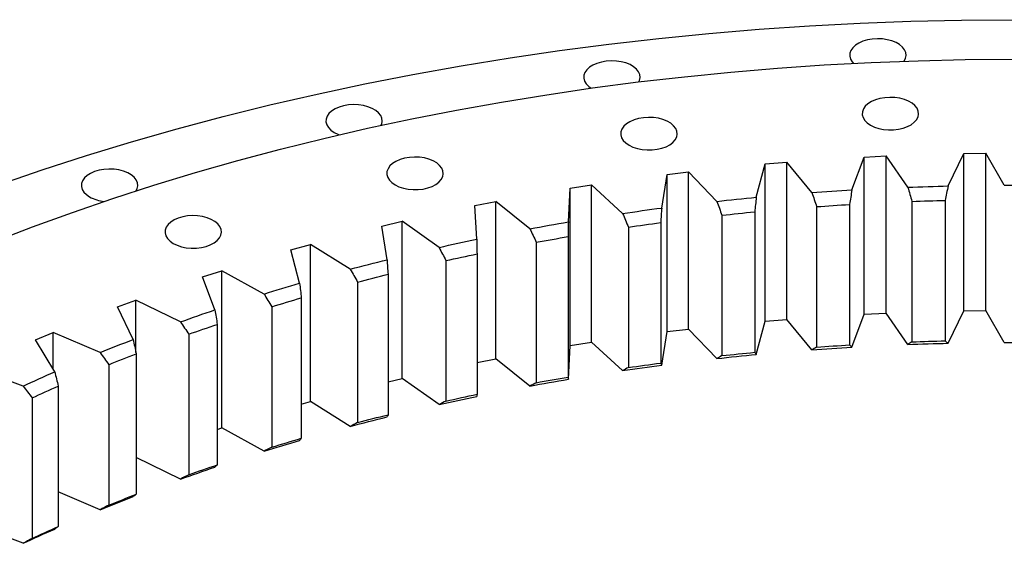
# Model space of a CAD drawing. Header units: millimetres. Extents: x -72 to 7356, y 4059 to 10126.
# Tile 7 of 10: x 4379 to 4763, y 7388 to 7592. Entities that reach past the tile are written whole.
import ezdxf

# ---------------------------------------------------------------- set-up
doc = ezdxf.new("R2010")
doc.units = ezdxf.units.MM
doc.header["$LTSCALE"] = 20

msp = doc.modelspace()

# ---------------------------------------------------------------- linework, layer by layer
at = {"color": 7, "linetype": 'Continuous', "lineweight": 25}
for p, q in [((4740.68, 7526.83), (4746.85, 7539.47)), ((4746.85, 7539.47), (4755.43, 7539.59)), ((4746.85, 7478.23), (4746.85, 7539.47)), ((4762.59, 7527.12), (4755.43, 7539.59)), ((4755.43, 7478.35), (4755.43, 7539.59)), ((4665.96, 7522.43), (4669.42, 7535.41)), ((4669.42, 7535.41), (4677.91, 7536.13)), ((4669.42, 7474.17), (4669.42, 7535.41)), ((4687.65, 7524.25), (4677.91, 7536.13)), ((4677.91, 7474.89), (4677.91, 7536.13)), ((4703.21, 7525.28), (4708.02, 7538.12)), ((4708.02, 7538.12), (4716.58, 7538.54)), ((4708.02, 7476.88), (4708.02, 7538.12)), ((4725.05, 7526.34), (4716.58, 7538.54)), ((4716.58, 7477.3), (4716.58, 7538.54)), ((4629.09, 7518.26), (4631.17, 7531.35)), ((4631.17, 7531.35), (4639.57, 7532.36)), ((4631.17, 7470.1), (4631.17, 7531.35)), ((4650.54, 7520.85), (4639.57, 7532.36)), ((4639.57, 7471.12), (4639.57, 7532.36)), ((4592.73, 7512.81), (4593.42, 7525.94)), ((4593.42, 7525.94), (4601.7, 7527.25)), ((4593.42, 7464.7), (4593.42, 7525.94)), ((4613.87, 7516.14), (4601.7, 7527.25)), ((4601.7, 7466.01), (4601.7, 7527.25)), ((4556.31, 7519.22), (4564.44, 7520.81)), ((4577.75, 7510.16), (4564.44, 7520.81)), ((4564.44, 7459.57), (4564.44, 7520.81)), ((4726.61, 7520.82), (4726.61, 7466.11)), ((4739.54, 7521.22), (4739.54, 7466.51)), ((4557.01, 7506.08), (4556.31, 7519.22)), ((4665.32, 7516.76), (4665.32, 7462.04)), ((4689.45, 7518.79), (4689.45, 7464.08)), ((4702.32, 7519.64), (4702.32, 7464.93)), ((4519.98, 7511.2), (4527.92, 7513.08)), ((4542.34, 7502.91), (4527.92, 7513.08)), ((4527.92, 7451.84), (4527.92, 7513.08)), ((4628.71, 7512.58), (4628.71, 7457.86)), ((4652.57, 7515.45), (4652.57, 7460.74)), ((4522.06, 7498.12), (4519.98, 7511.2)), ((4616.12, 7510.82), (4616.12, 7456.11)), ((4580.22, 7504.92), (4580.22, 7450.21)), ((4592.6, 7507.11), (4592.6, 7452.4)), ((4484.56, 7501.92), (4492.3, 7504.07)), ((4488.02, 7488.93), (4484.56, 7501.92)), ((4507.76, 7494.44), (4492.3, 7504.07)), ((4492.3, 7442.83), (4492.3, 7504.07)), ((4545.01, 7497.77), (4545.01, 7443.05)), ((4557.14, 7500.39), (4557.14, 7445.68)), ((4450.19, 7491.41), (4457.68, 7493.83)), ((4474.14, 7484.76), (4457.68, 7493.83)), ((4457.68, 7432.59), (4457.68, 7493.83)), ((4455.02, 7478.57), (4450.19, 7491.41)), ((4510.62, 7489.39), (4510.62, 7434.67)), ((4522.45, 7492.43), (4522.45, 7437.72)), ((4417, 7479.71), (4424.22, 7482.39)), ((4441.6, 7473.91), (4424.22, 7482.39)), ((4424.22, 7461.92), (4424.22, 7482.39)), ((4488.66, 7483.27), (4488.66, 7428.55)), ((4423.17, 7467.06), (4417, 7479.71)), ((4477.18, 7479.81), (4477.18, 7425.1)), ((4740.68, 7465.59), (4746.85, 7478.23)), ((4746.85, 7478.23), (4755.43, 7478.35)), ((4762.59, 7465.87), (4755.43, 7478.35)), ((4665.96, 7461.18), (4669.42, 7474.17)), ((4669.42, 7474.17), (4677.91, 7474.89)), ((4687.65, 7463.01), (4677.91, 7474.89)), ((4703.21, 7464.04), (4708.02, 7476.88)), ((4708.02, 7476.88), (4716.58, 7477.3)), ((4725.05, 7465.1), (4716.58, 7477.3)), ((4455.91, 7472.93), (4455.91, 7418.22)), ((4629.09, 7457.02), (4631.17, 7470.1)), ((4631.17, 7470.1), (4639.57, 7471.12)), ((4650.54, 7459.61), (4639.57, 7471.12)), ((4385.1, 7466.86), (4392.02, 7469.8)), ((4392.6, 7454.46), (4385.1, 7466.86)), ((4410.27, 7461.94), (4392.02, 7469.8)), ((4392.02, 7455.41), (4392.02, 7469.8)), ((4444.81, 7469.08), (4444.81, 7414.36)), ((4592.73, 7451.57), (4593.42, 7464.7)), ((4593.42, 7464.7), (4601.7, 7466.01)), ((4613.87, 7454.9), (4601.7, 7466.01)), ((4424.31, 7461.46), (4424.31, 7406.75)), ((4557.14, 7458.14), (4564.44, 7459.57)), ((4577.75, 7448.92), (4564.44, 7459.57)), ((4380.26, 7448.89), (4361.22, 7456.09)), ((4413.64, 7457.22), (4413.64, 7402.51)), ((4522.45, 7450.54), (4527.92, 7451.84)), ((4542.34, 7441.67), (4527.92, 7451.84)), ((4393.98, 7448.9), (4393.98, 7394.19)), ((4383.78, 7444.29), (4383.78, 7389.58)), ((4488.66, 7441.82), (4492.3, 7442.83)), ((4507.76, 7433.19), (4492.3, 7442.83)), ((4455.91, 7432.02), (4457.68, 7432.59)), ((4474.14, 7423.52), (4457.68, 7432.59)), ((4441.6, 7412.67), (4424.31, 7421.11)), ((4410.27, 7400.7), (4393.98, 7407.71)), ((4380.26, 7387.65), (4365.04, 7393.4))]:
    msp.add_line(p, q, dxfattribs=at)
at = {"color": 7, "linetype": 'Continuous', "lineweight": 25, "flags": 128}
for points in [[(4370.72, 7527.3), (4387.73, 7533.14), (4404.99, 7538.72), (4422.51, 7544.04), (4440.26, 7549.09), (4458.23, 7553.88), (4476.42, 7558.39), (4494.8, 7562.62), (4513.37, 7566.58), (4532.11, 7570.25), (4551.01, 7573.64), (4570.06, 7576.74), (4589.24, 7579.55), (4608.54, 7582.07), (4627.96, 7584.3), (4647.46, 7586.24), (4667.05, 7587.88), (4686.7, 7589.22), (4706.41, 7590.26), (4726.16, 7591.01), (4745.94, 7591.46), (4765.73, 7591.61)], [(4723.57, 7575.46), (4723.57, 7575.47), (4724.14, 7576.56), (4724.36, 7577.69), (4724.23, 7578.82), (4723.75, 7579.93), (4722.93, 7580.96), (4721.81, 7581.9), (4720.41, 7582.7), (4718.79, 7583.35), (4717, 7583.82), (4715.08, 7584.1), (4713.12, 7584.18), (4711.16, 7584.05), (4709.27, 7583.72), (4707.51, 7583.21), (4705.94, 7582.52), (4704.61, 7581.68), (4703.56, 7580.71), (4702.83, 7579.66), (4702.43, 7578.54), (4702.39, 7577.4), (4702.7, 7576.28), (4703.35, 7575.2), (4703.88, 7574.61)], [(4368.68, 7505.02), (4383.93, 7510.9), (4399.45, 7516.56), (4415.23, 7521.97), (4431.24, 7527.15), (4447.48, 7532.08), (4463.94, 7536.77), (4480.6, 7541.2), (4497.46, 7545.38), (4514.51, 7549.31), (4531.73, 7552.98), (4549.11, 7556.38), (4566.63, 7559.52), (4584.29, 7562.4), (4602.08, 7565.01), (4619.98, 7567.35), (4637.98, 7569.41), (4656.07, 7571.21), (4674.23, 7572.73), (4692.45, 7573.97), (4710.73, 7574.94), (4729.04, 7575.63), (4747.38, 7576.05), (4765.73, 7576.19)], [(4620.23, 7567.38), (4620.48, 7567.95), (4620.7, 7569.08), (4620.57, 7570.22), (4620.09, 7571.32), (4619.27, 7572.36), (4618.15, 7573.29), (4616.75, 7574.1), (4615.13, 7574.75), (4613.34, 7575.22), (4611.42, 7575.5), (4609.46, 7575.57), (4607.5, 7575.45), (4605.61, 7575.12), (4603.85, 7574.6), (4602.28, 7573.91), (4600.95, 7573.07), (4599.9, 7572.11), (4599.17, 7571.05), (4598.77, 7569.94), (4598.73, 7568.8), (4599.04, 7567.67), (4599.69, 7566.6), (4600.66, 7565.61), (4601.59, 7564.94)], [(4519.81, 7550.47), (4520, 7550.92), (4520.22, 7552.05), (4520.08, 7553.19), (4519.6, 7554.29), (4518.79, 7555.33), (4517.66, 7556.26), (4516.27, 7557.07), (4514.65, 7557.72), (4512.85, 7558.19), (4510.94, 7558.46), (4508.97, 7558.54), (4507.01, 7558.41), (4505.12, 7558.09), (4503.37, 7557.57), (4501.8, 7556.88), (4500.47, 7556.04), (4499.42, 7555.08), (4498.68, 7554.02), (4498.29, 7552.9), (4498.24, 7551.77), (4498.55, 7550.64), (4499.2, 7549.57), (4500.18, 7548.58), (4501.44, 7547.7), (4501.44, 7547.7)], [(4710.44, 7550.51), (4711.95, 7549.78), (4713.66, 7549.22), (4715.53, 7548.85), (4717.47, 7548.67), (4719.45, 7548.69), (4721.38, 7548.92), (4723.21, 7549.35), (4724.88, 7549.95), (4726.33, 7550.72), (4727.53, 7551.63), (4728.42, 7552.64), (4728.99, 7553.73), (4729.21, 7554.86), (4729.08, 7556), (4728.6, 7557.1), (4727.78, 7558.14), (4726.66, 7559.07), (4725.26, 7559.88), (4723.64, 7560.53), (4721.85, 7561), (4719.93, 7561.28), (4717.97, 7561.35), (4716.01, 7561.23), (4714.12, 7560.9), (4712.36, 7560.38), (4710.79, 7559.69), (4709.46, 7558.85), (4708.41, 7557.89), (4707.68, 7556.83), (4707.28, 7555.72), (4707.24, 7554.58), (4707.55, 7553.45), (4708.2, 7552.38), (4709.17, 7551.39), (4710.44, 7550.51)], [(4616.38, 7542.71), (4617.89, 7541.98), (4619.61, 7541.42), (4621.47, 7541.04), (4623.42, 7540.86), (4625.39, 7540.89), (4627.32, 7541.12), (4629.15, 7541.54), (4630.82, 7542.15), (4632.28, 7542.91), (4633.47, 7543.82), (4634.37, 7544.83), (4634.93, 7545.92), (4635.15, 7547.06), (4635.02, 7548.19), (4634.54, 7549.29), (4633.72, 7550.33), (4632.6, 7551.27), (4631.21, 7552.07), (4629.59, 7552.72), (4627.79, 7553.19), (4625.88, 7553.47), (4623.91, 7553.55), (4621.95, 7553.42), (4620.06, 7553.09), (4618.31, 7552.57), (4616.74, 7551.88), (4615.41, 7551.04), (4614.36, 7550.08), (4613.62, 7549.02), (4613.23, 7547.91), (4613.18, 7546.77), (4613.49, 7545.65), (4614.14, 7544.57), (4615.12, 7543.58), (4616.38, 7542.71)], [(4501.44, 7547.7), (4502.95, 7546.97), (4503.43, 7546.79)], [(4525.2, 7527.25), (4526.72, 7526.52), (4528.43, 7525.96), (4530.3, 7525.59), (4532.24, 7525.41), (4534.21, 7525.43), (4536.15, 7525.66), (4537.98, 7526.08), (4539.65, 7526.69), (4541.1, 7527.46), (4542.3, 7528.36), (4543.19, 7529.38), (4543.76, 7530.47), (4543.98, 7531.6), (4543.85, 7532.74), (4543.37, 7533.84), (4542.55, 7534.88), (4541.43, 7535.81), (4540.03, 7536.62), (4538.41, 7537.27), (4536.62, 7537.74), (4534.7, 7538.01), (4532.74, 7538.09), (4530.78, 7537.96), (4528.89, 7537.64), (4527.13, 7537.12), (4525.56, 7536.43), (4524.23, 7535.59), (4523.18, 7534.63), (4522.45, 7533.57), (4522.05, 7532.45), (4522.01, 7531.32), (4522.32, 7530.19), (4522.97, 7529.12), (4523.94, 7528.13), (4525.2, 7527.25)], [(4424.32, 7524.95), (4424.73, 7525.8), (4424.95, 7526.94), (4424.82, 7528.07), (4424.34, 7529.18), (4423.52, 7530.21), (4422.4, 7531.15), (4421.01, 7531.95), (4419.39, 7532.6), (4417.59, 7533.07), (4415.68, 7533.35), (4413.71, 7533.43), (4411.75, 7533.3), (4409.86, 7532.97), (4408.1, 7532.45), (4406.54, 7531.76), (4405.21, 7530.92), (4404.16, 7529.96), (4403.42, 7528.9), (4403.03, 7527.79), (4402.98, 7526.65), (4403.29, 7525.53), (4403.94, 7524.45), (4404.92, 7523.46), (4406.18, 7522.59), (4406.18, 7522.59)], [(4687.65, 7524.25), (4689.59, 7524.39), (4691.53, 7524.53), (4693.48, 7524.67), (4695.42, 7524.8), (4697.37, 7524.92), (4699.31, 7525.05), (4701.26, 7525.17), (4703.21, 7525.28)], [(4725.05, 7526.34), (4727, 7526.42), (4728.95, 7526.49), (4730.91, 7526.55), (4732.86, 7526.61), (4734.82, 7526.67), (4736.77, 7526.73), (4738.73, 7526.78), (4740.68, 7526.83)], [(4762.59, 7527.12), (4764.55, 7527.12), (4766.51, 7527.12), (4768.47, 7527.12), (4770.42, 7527.11), (4772.38, 7527.1), (4774.34, 7527.08), (4776.3, 7527.07), (4778.25, 7527.05)], [(4650.54, 7520.85), (4652.47, 7521.06), (4654.39, 7521.26), (4656.32, 7521.47), (4658.24, 7521.66), (4660.17, 7521.86), (4662.1, 7522.05), (4664.03, 7522.24), (4665.96, 7522.43)], [(4726.61, 7520.82), (4728.23, 7520.88), (4729.84, 7520.94), (4731.46, 7520.99), (4733.07, 7521.04), (4734.69, 7521.09), (4736.31, 7521.14), (4737.93, 7521.18), (4739.54, 7521.22)], [(4613.87, 7516.14), (4615.76, 7516.42), (4617.66, 7516.69), (4619.56, 7516.96), (4621.47, 7517.23), (4623.37, 7517.49), (4625.28, 7517.75), (4627.18, 7518.01), (4629.09, 7518.26)], [(4652.57, 7515.45), (4654.16, 7515.62), (4655.76, 7515.79), (4657.35, 7515.96), (4658.94, 7516.12), (4660.54, 7516.29), (4662.13, 7516.45), (4663.73, 7516.6), (4665.32, 7516.76)], [(4689.45, 7518.79), (4691.06, 7518.9), (4692.66, 7519.02), (4694.27, 7519.13), (4695.88, 7519.24), (4697.49, 7519.34), (4699.1, 7519.44), (4700.71, 7519.54), (4702.32, 7519.64)], [(4438.77, 7504.46), (4440.28, 7503.73), (4442, 7503.17), (4443.86, 7502.8), (4445.81, 7502.62), (4447.78, 7502.64), (4449.71, 7502.87), (4451.54, 7503.3), (4453.21, 7503.9), (4454.67, 7504.67), (4455.86, 7505.58), (4456.76, 7506.59), (4457.32, 7507.68), (4457.54, 7508.81), (4457.41, 7509.95), (4456.93, 7511.05), (4456.11, 7512.09), (4454.99, 7513.02), (4453.6, 7513.83), (4451.97, 7514.48), (4450.18, 7514.95), (4448.27, 7515.23), (4446.3, 7515.3), (4444.34, 7515.18), (4442.45, 7514.85), (4440.69, 7514.33), (4439.12, 7513.64), (4437.79, 7512.8), (4436.75, 7511.84), (4436.01, 7510.78), (4435.62, 7509.67), (4435.57, 7508.53), (4435.88, 7507.4), (4436.53, 7506.33), (4437.5, 7505.34), (4438.77, 7504.46)], [(4577.75, 7510.16), (4579.62, 7510.5), (4581.49, 7510.84), (4583.36, 7511.18), (4585.23, 7511.51), (4587.1, 7511.84), (4588.97, 7512.17), (4590.85, 7512.49), (4592.73, 7512.81)], [(4616.12, 7510.82), (4617.69, 7511.05), (4619.26, 7511.28), (4620.83, 7511.5), (4622.4, 7511.72), (4623.98, 7511.94), (4625.55, 7512.15), (4627.13, 7512.37), (4628.71, 7512.58)], [(4542.34, 7502.91), (4544.17, 7503.32), (4545.99, 7503.73), (4547.82, 7504.13), (4549.66, 7504.53), (4551.49, 7504.92), (4553.33, 7505.31), (4555.17, 7505.7), (4557.01, 7506.08)], [(4580.22, 7504.92), (4581.76, 7505.2), (4583.3, 7505.48), (4584.85, 7505.76), (4586.4, 7506.04), (4587.95, 7506.31), (4589.5, 7506.58), (4591.05, 7506.85), (4592.6, 7507.11)], [(4507.76, 7494.44), (4509.54, 7494.91), (4511.32, 7495.38), (4513.1, 7495.84), (4514.89, 7496.3), (4516.68, 7496.76), (4518.47, 7497.22), (4520.27, 7497.67), (4522.06, 7498.12)], [(4545.01, 7497.77), (4546.52, 7498.1), (4548.03, 7498.44), (4549.54, 7498.77), (4551.06, 7499.1), (4552.58, 7499.42), (4554.09, 7499.75), (4555.61, 7500.07), (4557.14, 7500.39)], [(4510.62, 7489.39), (4512.09, 7489.77), (4513.57, 7490.16), (4515.04, 7490.55), (4516.52, 7490.93), (4518, 7491.31), (4519.48, 7491.68), (4520.96, 7492.06), (4522.45, 7492.43)], [(4474.14, 7484.76), (4475.86, 7485.29), (4477.59, 7485.82), (4479.32, 7486.35), (4481.06, 7486.87), (4482.79, 7487.39), (4484.54, 7487.91), (4486.28, 7488.42), (4488.02, 7488.93)], [(4477.18, 7479.81), (4478.61, 7480.25), (4480.04, 7480.69), (4481.47, 7481.12), (4482.91, 7481.56), (4484.34, 7481.99), (4485.78, 7482.42), (4487.22, 7482.84), (4488.66, 7483.27)], [(4441.6, 7473.91), (4443.27, 7474.5), (4444.93, 7475.09), (4446.61, 7475.68), (4448.28, 7476.26), (4449.96, 7476.85), (4451.65, 7477.42), (4453.33, 7478), (4455.02, 7478.57)], [(4444.81, 7469.08), (4446.19, 7469.57), (4447.57, 7470.05), (4448.96, 7470.54), (4450.34, 7471.02), (4451.73, 7471.5), (4453.12, 7471.98), (4454.52, 7472.46), (4455.91, 7472.93)], [(4410.27, 7461.94), (4411.87, 7462.59), (4413.47, 7463.24), (4415.08, 7463.88), (4416.69, 7464.53), (4418.31, 7465.16), (4419.92, 7465.8), (4421.55, 7466.43), (4423.17, 7467.06)], [(4726.61, 7466.11), (4728.23, 7466.17), (4729.84, 7466.22), (4731.46, 7466.28), (4733.07, 7466.33), (4734.69, 7466.38), (4736.31, 7466.42), (4737.93, 7466.47), (4739.54, 7466.51)], [(4687.65, 7463.01), (4689.59, 7463.15), (4691.53, 7463.29), (4693.48, 7463.42), (4695.42, 7463.56), (4697.37, 7463.68), (4699.31, 7463.81), (4701.26, 7463.93), (4703.21, 7464.04)], [(4689.45, 7464.08), (4691.06, 7464.19), (4692.66, 7464.3), (4694.27, 7464.42), (4695.88, 7464.52), (4697.49, 7464.63), (4699.1, 7464.73), (4700.71, 7464.83), (4702.32, 7464.93)], [(4725.05, 7465.1), (4727, 7465.18), (4728.95, 7465.24), (4730.91, 7465.31), (4732.86, 7465.37), (4734.82, 7465.43), (4736.77, 7465.49), (4738.73, 7465.54), (4740.68, 7465.59)], [(4762.59, 7465.87), (4764.55, 7465.88), (4766.51, 7465.88), (4768.47, 7465.88), (4770.42, 7465.87), (4772.38, 7465.86), (4774.34, 7465.84), (4776.3, 7465.83), (4778.25, 7465.81)], [(4413.64, 7457.22), (4414.97, 7457.76), (4416.29, 7458.29), (4417.62, 7458.83), (4418.96, 7459.36), (4420.29, 7459.89), (4421.63, 7460.41), (4422.97, 7460.94), (4424.31, 7461.46)], [(4650.54, 7459.61), (4652.47, 7459.82), (4654.39, 7460.02), (4656.32, 7460.23), (4658.24, 7460.42), (4660.17, 7460.62), (4662.1, 7460.81), (4664.03, 7461), (4665.96, 7461.18)], [(4652.57, 7460.74), (4654.16, 7460.91), (4655.76, 7461.08), (4657.35, 7461.25), (4658.94, 7461.41), (4660.54, 7461.57), (4662.13, 7461.73), (4663.73, 7461.89), (4665.32, 7462.04)], [(4613.87, 7454.9), (4615.76, 7455.18), (4617.66, 7455.45), (4619.56, 7455.72), (4621.47, 7455.99), (4623.37, 7456.25), (4625.28, 7456.51), (4627.18, 7456.77), (4629.09, 7457.02)], [(4616.12, 7456.11), (4617.69, 7456.34), (4619.26, 7456.56), (4620.83, 7456.79), (4622.4, 7457.01), (4623.98, 7457.22), (4625.55, 7457.44), (4627.13, 7457.65), (4628.71, 7457.86)], [(4380.26, 7448.89), (4381.79, 7449.6), (4383.32, 7450.3), (4384.86, 7451), (4386.4, 7451.7), (4387.94, 7452.39), (4389.49, 7453.08), (4391.04, 7453.77), (4392.6, 7454.46)], [(4577.75, 7448.92), (4579.62, 7449.26), (4581.49, 7449.6), (4583.36, 7449.94), (4585.23, 7450.27), (4587.1, 7450.6), (4588.97, 7450.93), (4590.85, 7451.25), (4592.73, 7451.57)], [(4580.22, 7450.21), (4581.76, 7450.49), (4583.3, 7450.77), (4584.85, 7451.05), (4586.4, 7451.32), (4587.95, 7451.6), (4589.5, 7451.87), (4591.05, 7452.13), (4592.6, 7452.4)], [(4383.78, 7444.29), (4385.04, 7444.88), (4386.31, 7445.46), (4387.59, 7446.04), (4388.86, 7446.61), (4390.14, 7447.19), (4391.42, 7447.76), (4392.7, 7448.33), (4393.98, 7448.9)], [(4542.34, 7441.67), (4544.17, 7442.08), (4545.99, 7442.49), (4547.82, 7442.89), (4549.66, 7443.29), (4551.49, 7443.68), (4553.33, 7444.07), (4555.17, 7444.46), (4557.01, 7444.84)], [(4545.01, 7443.05), (4546.52, 7443.39), (4548.03, 7443.72), (4549.54, 7444.06), (4551.06, 7444.38), (4552.58, 7444.71), (4554.09, 7445.04), (4555.61, 7445.36), (4557.14, 7445.68)], [(4507.76, 7433.19), (4509.54, 7433.67), (4511.32, 7434.13), (4513.1, 7434.6), (4514.89, 7435.06), (4516.68, 7435.52), (4518.47, 7435.98), (4520.27, 7436.43), (4522.06, 7436.88)], [(4510.62, 7434.67), (4512.09, 7435.06), (4513.57, 7435.45), (4515.04, 7435.83), (4516.52, 7436.21), (4518, 7436.59), (4519.48, 7436.97), (4520.96, 7437.35), (4522.45, 7437.72)], [(4477.18, 7425.1), (4478.61, 7425.54), (4480.04, 7425.98), (4481.47, 7426.41), (4482.91, 7426.84), (4484.34, 7427.27), (4485.78, 7427.7), (4487.22, 7428.13), (4488.66, 7428.55)], [(4474.14, 7423.52), (4475.86, 7424.05), (4477.59, 7424.58), (4479.32, 7425.11), (4481.06, 7425.63), (4482.79, 7426.15), (4484.54, 7426.67), (4486.28, 7427.18), (4488.02, 7427.69)], [(4441.6, 7412.67), (4443.27, 7413.26), (4444.93, 7413.85), (4446.61, 7414.44), (4448.28, 7415.02), (4449.96, 7415.61), (4451.65, 7416.18), (4453.33, 7416.76), (4455.02, 7417.33)], [(4444.81, 7414.36), (4446.19, 7414.85), (4447.57, 7415.34), (4448.96, 7415.82), (4450.34, 7416.31), (4451.73, 7416.79), (4453.12, 7417.27), (4454.52, 7417.74), (4455.91, 7418.22)], [(4410.27, 7400.7), (4411.87, 7401.35), (4413.47, 7402), (4415.08, 7402.64), (4416.69, 7403.29), (4418.31, 7403.92), (4419.92, 7404.56), (4421.55, 7405.19), (4423.17, 7405.82)], [(4413.64, 7402.51), (4414.97, 7403.05), (4416.29, 7403.58), (4417.62, 7404.11), (4418.96, 7404.64), (4420.29, 7405.17), (4421.63, 7405.7), (4422.97, 7406.22), (4424.31, 7406.75)], [(4380.26, 7387.65), (4381.79, 7388.36), (4383.32, 7389.06), (4384.86, 7389.76), (4386.4, 7390.46), (4387.94, 7391.15), (4389.49, 7391.84), (4391.04, 7392.53), (4392.6, 7393.22)], [(4383.78, 7389.58), (4385.04, 7390.16), (4386.31, 7390.74), (4387.59, 7391.32), (4388.86, 7391.9), (4390.14, 7392.47), (4391.42, 7393.05), (4392.7, 7393.62), (4393.98, 7394.19)]]:
    msp.add_lwpolyline(points, dxfattribs=at)
at = {"color": 7, "linetype": 'Continuous', "lineweight": 25}
msp.add_arc((4413.35, 7535.83), 15.06, 241.5569, 264.3275, dxfattribs=at)
for points in [[(4687.65, 7524.25), (4688.25, 7522.43), (4688.85, 7520.61), (4689.45, 7518.79)], [(4703.21, 7525.28), (4702.91, 7523.4), (4702.61, 7521.52), (4702.32, 7519.64)], [(4725.05, 7526.34), (4725.57, 7524.5), (4726.09, 7522.66), (4726.61, 7520.82)], [(4740.68, 7526.83), (4740.3, 7524.96), (4739.92, 7523.09), (4739.54, 7521.22)], [(4650.54, 7520.85), (4651.22, 7519.05), (4651.9, 7517.25), (4652.57, 7515.45)], [(4665.96, 7522.43), (4665.75, 7520.54), (4665.54, 7518.65), (4665.32, 7516.76)], [(4613.87, 7516.14), (4614.62, 7514.37), (4615.37, 7512.6), (4616.12, 7510.82)], [(4629.09, 7518.26), (4628.96, 7516.37), (4628.84, 7514.47), (4628.71, 7512.58)], [(4592.73, 7512.81), (4592.68, 7510.91), (4592.64, 7509.01), (4592.6, 7507.11)], [(4577.75, 7510.16), (4578.57, 7508.41), (4579.4, 7506.67), (4580.22, 7504.92)], [(4557.01, 7506.08), (4557.05, 7504.19), (4557.09, 7502.29), (4557.14, 7500.39)], [(4542.34, 7502.91), (4543.23, 7501.2), (4544.12, 7499.48), (4545.01, 7497.77)], [(4522.06, 7498.12), (4522.19, 7496.22), (4522.32, 7494.33), (4522.45, 7492.43)], [(4507.76, 7494.44), (4508.71, 7492.75), (4509.67, 7491.07), (4510.62, 7489.39)], [(4488.02, 7488.93), (4488.24, 7487.04), (4488.45, 7485.16), (4488.66, 7483.27)], [(4474.14, 7484.76), (4475.15, 7483.11), (4476.16, 7481.46), (4477.18, 7479.81)], [(4455.02, 7478.57), (4455.32, 7476.69), (4455.61, 7474.81), (4455.91, 7472.93)], [(4441.6, 7473.91), (4442.67, 7472.3), (4443.74, 7470.69), (4444.81, 7469.08)], [(4423.17, 7467.06), (4423.55, 7465.2), (4423.93, 7463.33), (4424.31, 7461.46)], [(4726.61, 7466.11), (4726.09, 7465.77), (4725.57, 7465.44), (4725.05, 7465.1)], [(4739.54, 7466.51), (4739.92, 7466.2), (4740.3, 7465.89), (4740.68, 7465.59)], [(4689.45, 7464.08), (4688.85, 7463.72), (4688.25, 7463.37), (4687.65, 7463.01)], [(4702.32, 7464.93), (4702.61, 7464.63), (4702.91, 7464.34), (4703.21, 7464.04)], [(4410.27, 7461.94), (4411.39, 7460.37), (4412.52, 7458.8), (4413.64, 7457.22)], [(4652.57, 7460.74), (4651.9, 7460.36), (4651.22, 7459.99), (4650.54, 7459.61)], [(4665.32, 7462.04), (4665.54, 7461.76), (4665.75, 7461.47), (4665.96, 7461.18)], [(4616.12, 7456.11), (4615.37, 7455.71), (4614.62, 7455.31), (4613.87, 7454.9)], [(4628.71, 7457.86), (4628.84, 7457.58), (4628.96, 7457.3), (4629.09, 7457.02)], [(4392.6, 7454.46), (4393.06, 7452.6), (4393.52, 7450.75), (4393.98, 7448.9)], [(4592.6, 7452.4), (4592.64, 7452.12), (4592.68, 7451.85), (4592.73, 7451.57)], [(4380.26, 7448.89), (4381.43, 7447.36), (4382.6, 7445.83), (4383.78, 7444.29)], [(4580.22, 7450.21), (4579.4, 7449.78), (4578.57, 7449.35), (4577.75, 7448.92)], [(4545.01, 7443.05), (4544.12, 7442.59), (4543.23, 7442.13), (4542.34, 7441.67)], [(4557.14, 7445.68), (4557.09, 7445.4), (4557.05, 7445.12), (4557.01, 7444.84)], [(4522.45, 7437.72), (4522.32, 7437.44), (4522.19, 7437.16), (4522.06, 7436.88)], [(4510.62, 7434.67), (4509.67, 7434.18), (4508.71, 7433.69), (4507.76, 7433.19)], [(4488.66, 7428.55), (4488.45, 7428.27), (4488.24, 7427.98), (4488.02, 7427.69)], [(4477.18, 7425.1), (4476.16, 7424.57), (4475.15, 7424.04), (4474.14, 7423.52)], [(4455.91, 7418.22), (4455.61, 7417.92), (4455.32, 7417.63), (4455.02, 7417.33)], [(4444.81, 7414.36), (4443.74, 7413.8), (4442.67, 7413.24), (4441.6, 7412.67)], [(4424.31, 7406.75), (4423.93, 7406.44), (4423.55, 7406.13), (4423.17, 7405.82)], [(4413.64, 7402.51), (4412.52, 7401.91), (4411.39, 7401.3), (4410.27, 7400.7)], [(4393.98, 7394.19), (4393.52, 7393.86), (4393.06, 7393.54), (4392.6, 7393.22)], [(4383.78, 7389.58), (4382.6, 7388.94), (4381.43, 7388.29), (4380.26, 7387.65)]]:
    msp.add_open_spline(points, degree=3, dxfattribs=at)

doc.saveas('drawing.dxf')
